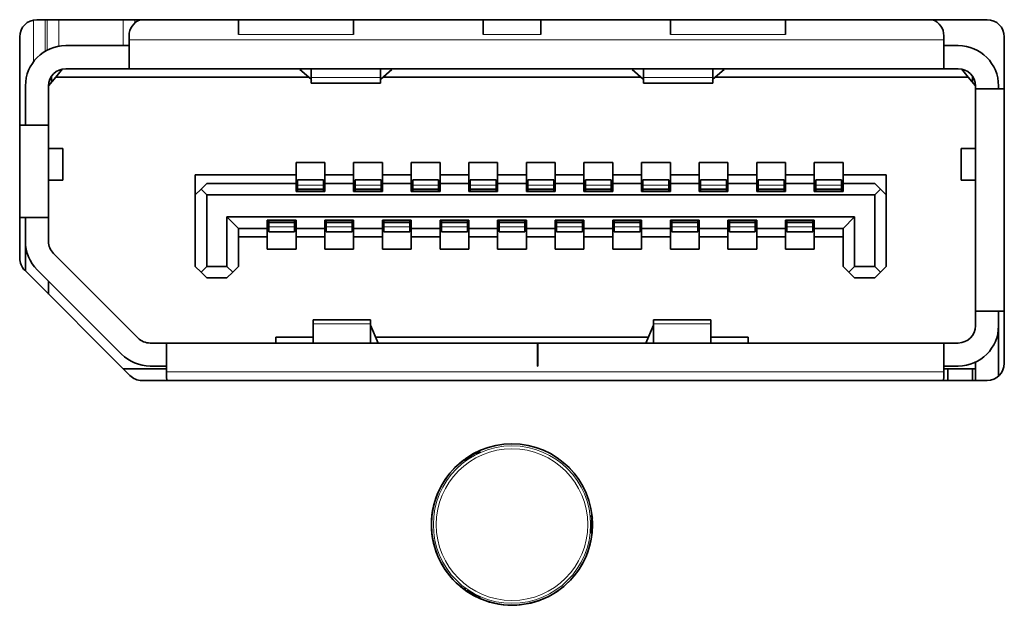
# Model space of a CAD drawing. Header units: millimetres. Extents: x 0 to 1118, y 0 to 864.
# Tile 38 of 85: x 356.01 to 361.71, y 217.65 to 221.03. Entities that reach past the tile are written whole.
import ezdxf

# ---------------------------------------------------------------- set-up
doc = ezdxf.new("R2010")
doc.units = ezdxf.units.MM

msp = doc.modelspace()

# ---------------------------------------------------------------- linework, layer by layer
at = {"color": 7, "linetype": 'Continuous', "lineweight": 18}
for p, q in [((356.0949, 220.7898), (356.0949, 221.0307)), ((356.1615, 221.0327), (356.1615, 220.8497)), ((356.1738, 220.8565), (356.1738, 221.0327)), ((356.2404, 221.0327), (356.2404, 220.8791)), ((356.6137, 220.8827), (356.6137, 221.0327)), ((356.6803, 221.0327), (356.6803, 221.0131)), ((356.6926, 221.0227), (356.6926, 221.0327)), ((357.9478, 220.9477), (357.2812, 220.9477)), ((358.6978, 220.9477), (359.0312, 220.9477)), ((360.4478, 220.9477), (359.7812, 220.9477)), ((361.3645, 220.916), (356.6478, 220.916)), ((358.1028, 220.6979), (357.7028, 220.6979)), ((360.0262, 220.6979), (359.6262, 220.6979)), ((357.7728, 220.0764), (357.6228, 220.0764)), ((357.7728, 220.0536), (357.6228, 220.0536)), ((357.7728, 220.0494), (357.6228, 220.0494)), ((358.1062, 220.0764), (357.9562, 220.0764)), ((358.1062, 220.0536), (357.9562, 220.0536)), ((358.1062, 220.0494), (357.9562, 220.0494)), ((358.4395, 220.0764), (358.2895, 220.0764)), ((358.4395, 220.0536), (358.2895, 220.0536)), ((358.4395, 220.0494), (358.2895, 220.0494)), ((358.7728, 220.0764), (358.6228, 220.0764)), ((358.7728, 220.0536), (358.6228, 220.0536)), ((358.7728, 220.0494), (358.6228, 220.0494)), ((359.1062, 220.0764), (358.9562, 220.0764)), ((359.1062, 220.0536), (358.9562, 220.0536)), ((359.1062, 220.0494), (358.9562, 220.0494)), ((359.4395, 220.0764), (359.2895, 220.0764)), ((359.4395, 220.0536), (359.2895, 220.0536)), ((359.4395, 220.0494), (359.2895, 220.0494)), ((359.7728, 220.0764), (359.6228, 220.0764)), ((359.7728, 220.0536), (359.6228, 220.0536)), ((359.7728, 220.0494), (359.6228, 220.0494)), ((360.1062, 220.0764), (359.9562, 220.0764)), ((360.1062, 220.0536), (359.9562, 220.0536)), ((360.1062, 220.0494), (359.9562, 220.0494)), ((360.4395, 220.0764), (360.2895, 220.0764)), ((360.4395, 220.0536), (360.2895, 220.0536)), ((360.4395, 220.0494), (360.2895, 220.0494)), ((360.7728, 220.0764), (360.6228, 220.0764)), ((360.7728, 220.0536), (360.6228, 220.0536)), ((360.7728, 220.0494), (360.6228, 220.0494)), ((357.4562, 219.8627), (357.6062, 219.8627)), ((357.6062, 219.8585), (357.4562, 219.8585)), ((357.7895, 219.8627), (357.9395, 219.8627)), ((357.9395, 219.8585), (357.7895, 219.8585)), ((358.1228, 219.8627), (358.2728, 219.8627)), ((358.2728, 219.8585), (358.1228, 219.8585)), ((358.4562, 219.8627), (358.6062, 219.8627)), ((358.6062, 219.8585), (358.4562, 219.8585)), ((358.7895, 219.8627), (358.9395, 219.8627)), ((358.9395, 219.8585), (358.7895, 219.8585)), ((359.1228, 219.8627), (359.2728, 219.8627)), ((359.2728, 219.8585), (359.1228, 219.8585)), ((359.4562, 219.8627), (359.6062, 219.8627)), ((359.6062, 219.8585), (359.4562, 219.8585)), ((359.7895, 219.8627), (359.9395, 219.8627)), ((359.9395, 219.8585), (359.7895, 219.8585)), ((360.1228, 219.8627), (360.2728, 219.8627)), ((360.2728, 219.8585), (360.1228, 219.8585)), ((360.4562, 219.8627), (360.6062, 219.8627)), ((360.6062, 219.8585), (360.4562, 219.8585)), ((357.6062, 219.8356), (357.4562, 219.8356)), ((357.9395, 219.8356), (357.7895, 219.8356)), ((358.2728, 219.8356), (358.1228, 219.8356)), ((358.6062, 219.8356), (358.4562, 219.8356)), ((358.9395, 219.8356), (358.7895, 219.8356)), ((359.2728, 219.8356), (359.1228, 219.8356)), ((359.6062, 219.8356), (359.4562, 219.8356)), ((359.9395, 219.8356), (359.7895, 219.8356)), ((360.2728, 219.8356), (360.1228, 219.8356)), ((360.6062, 219.8356), (360.4562, 219.8356)), ((356.0488, 219.7294), (356.0478, 219.7294)), ((357.7128, 219.2728), (358.0462, 219.2728)), ((359.6828, 219.2728), (360.0162, 219.2728)), ((356.8645, 218.996), (361.3645, 218.996)), ((358.6832, 218.542), (358.683, 218.5423)), ((358.5829, 218.4845), (358.5831, 218.4842)), ((358.6099, 218.5034), (358.6116, 218.4976)), ((358.6573, 218.524), (358.6531, 218.5284)), ((359.3273, 218.1701), (359.3276, 218.1702)), ((359.3305, 218.1373), (359.3246, 218.1387)), ((359.3246, 218.086), (359.3305, 218.0874)), ((359.3273, 218.0546), (359.3276, 218.0545)), ((358.5829, 217.7402), (358.5831, 217.7405)), ((358.6116, 217.7271), (358.6099, 217.7213)), ((358.6531, 217.6963), (358.6573, 217.7007)), ((358.683, 217.6824), (358.6832, 217.6827))]:
    msp.add_line(p, q, dxfattribs=at)
at = {"color": 7, "linetype": 'Continuous', "lineweight": 35}
for p, q in [((361.6145, 221.0327), (356.1145, 221.0327)), ((357.2812, 221.0327), (357.2812, 220.9477)), ((357.9478, 220.9477), (357.9478, 221.0327)), ((358.6978, 221.0327), (358.6978, 220.9477)), ((359.0312, 220.9477), (359.0312, 221.0327)), ((359.7812, 221.0327), (359.7812, 220.9477)), ((360.4478, 221.0327), (360.4478, 220.9477)), ((356.0145, 220.9327), (356.0145, 219.6541)), ((356.6478, 220.9394), (356.6478, 220.916)), ((361.3645, 220.916), (361.3645, 220.9394)), ((361.7145, 219.046), (361.7145, 220.9327)), ((356.2812, 220.8827), (356.6478, 220.8827)), ((356.6478, 220.916), (356.6478, 220.7494)), ((361.3645, 220.7494), (361.3645, 220.916)), ((361.3645, 220.8827), (361.4478, 220.8827)), ((356.1978, 220.6694), (356.1978, 220.7046)), ((356.2228, 220.6994), (356.2631, 220.7477)), ((356.2812, 220.7494), (356.6478, 220.7494)), ((361.3645, 220.7494), (356.6478, 220.7494)), ((357.6362, 220.7444), (357.6362, 220.7494)), ((357.7012, 220.6885), (357.6362, 220.7444)), ((357.7028, 220.7494), (357.7028, 220.6979)), ((358.1028, 220.6979), (358.1028, 220.7494)), ((358.1695, 220.7444), (358.1045, 220.6885)), ((358.1695, 220.7494), (358.1695, 220.7444)), ((359.5595, 220.7444), (359.5595, 220.7494)), ((359.5595, 220.7444), (359.6245, 220.6885)), ((359.6262, 220.7494), (359.6262, 220.6979)), ((360.0262, 220.6979), (360.0262, 220.7494)), ((360.0278, 220.6885), (360.0928, 220.7444)), ((360.0928, 220.7494), (360.0928, 220.7444)), ((361.3645, 220.7494), (361.4478, 220.7494)), ((361.4659, 220.7477), (361.5062, 220.6994)), ((361.5312, 220.6694), (361.5312, 220.7046)), ((356.0478, 220.4227), (356.0478, 220.6494)), ((356.1812, 220.6494), (356.2228, 220.6994)), ((356.1812, 220.6527), (356.1978, 220.6694)), ((356.1812, 220.6494), (356.1812, 220.4227)), ((357.6886, 220.6994), (356.2228, 220.6994)), ((357.7028, 220.6979), (357.7028, 220.666)), ((357.7028, 220.666), (358.1028, 220.666)), ((357.7028, 220.666), (358.1028, 220.666)), ((358.1028, 220.666), (358.1028, 220.6979)), ((359.612, 220.6994), (358.1171, 220.6994)), ((359.6262, 220.6979), (359.6262, 220.666)), ((359.6262, 220.666), (360.0262, 220.666)), ((359.6262, 220.666), (360.0262, 220.666)), ((360.0262, 220.666), (360.0262, 220.6979)), ((361.5062, 220.6994), (360.0404, 220.6994)), ((361.5062, 220.6994), (361.5478, 220.6494)), ((361.5478, 220.6327), (361.5478, 220.6494)), ((361.6812, 220.6494), (361.6812, 220.6327)), ((361.7145, 220.6327), (361.5478, 220.6327)), ((361.5478, 219.346), (361.5478, 220.6327)), ((356.1812, 220.4227), (356.0145, 220.4227)), ((356.1812, 220.4227), (356.1812, 219.8894)), ((356.2645, 220.2877), (356.1812, 220.2877)), ((356.2645, 220.1044), (356.2645, 220.2877)), ((356.2645, 220.1044), (356.2645, 220.2877)), ((361.4645, 220.2877), (361.4645, 220.1044)), ((361.4645, 220.2877), (361.4645, 220.1044)), ((361.5478, 220.2877), (361.4645, 220.2877)), ((357.6145, 220.206), (357.7812, 220.206)), ((357.6145, 220.136), (357.6145, 220.206)), ((357.7812, 220.206), (357.7812, 220.136)), ((357.9478, 220.206), (358.1145, 220.206)), ((357.9478, 220.136), (357.9478, 220.206)), ((358.1145, 220.206), (358.1145, 220.136)), ((358.2812, 220.206), (358.4478, 220.206)), ((358.2812, 220.136), (358.2812, 220.206)), ((358.4478, 220.206), (358.4478, 220.136)), ((358.6145, 220.206), (358.7812, 220.206)), ((358.6145, 220.136), (358.6145, 220.206)), ((358.7812, 220.206), (358.7812, 220.136)), ((358.9478, 220.206), (359.1145, 220.206)), ((358.9478, 220.136), (358.9478, 220.206)), ((359.1145, 220.206), (359.1145, 220.136)), ((359.2812, 220.206), (359.4478, 220.206)), ((359.2812, 220.136), (359.2812, 220.206)), ((359.4478, 220.206), (359.4478, 220.136)), ((359.6145, 220.206), (359.7812, 220.206)), ((359.6145, 220.136), (359.6145, 220.206)), ((359.7812, 220.206), (359.7812, 220.136)), ((359.9478, 220.206), (360.1145, 220.206)), ((359.9478, 220.136), (359.9478, 220.206)), ((360.1145, 220.206), (360.1145, 220.136)), ((360.2812, 220.206), (360.4478, 220.206)), ((360.2812, 220.136), (360.2812, 220.206)), ((360.4478, 220.206), (360.4478, 220.136)), ((360.6145, 220.206), (360.7812, 220.206)), ((360.6145, 220.136), (360.6145, 220.206)), ((360.7812, 220.206), (360.7812, 220.136)), ((357.0312, 220.136), (357.6145, 220.136)), ((357.0312, 220.136), (357.0312, 220.0194)), ((357.6145, 220.086), (357.6145, 220.136)), ((357.7812, 220.136), (357.9478, 220.136)), ((357.7812, 220.136), (357.7812, 220.086)), ((357.9478, 220.086), (357.9478, 220.136)), ((358.1145, 220.136), (358.2812, 220.136)), ((358.1145, 220.136), (358.1145, 220.086)), ((358.2812, 220.086), (358.2812, 220.136)), ((358.4478, 220.136), (358.6145, 220.136)), ((358.4478, 220.136), (358.4478, 220.086)), ((358.6145, 220.086), (358.6145, 220.136)), ((358.7812, 220.136), (358.9478, 220.136)), ((358.7812, 220.136), (358.7812, 220.086)), ((358.9478, 220.086), (358.9478, 220.136)), ((359.1145, 220.136), (359.2812, 220.136)), ((359.1145, 220.136), (359.1145, 220.086)), ((359.2812, 220.086), (359.2812, 220.136)), ((359.4478, 220.136), (359.6145, 220.136)), ((359.4478, 220.136), (359.4478, 220.086)), ((359.6145, 220.086), (359.6145, 220.136)), ((359.7812, 220.136), (359.9478, 220.136)), ((359.7812, 220.136), (359.7812, 220.086)), ((359.9478, 220.086), (359.9478, 220.136)), ((360.1145, 220.136), (360.2812, 220.136)), ((360.1145, 220.136), (360.1145, 220.086)), ((360.2812, 220.086), (360.2812, 220.136)), ((360.4478, 220.136), (360.6145, 220.136)), ((360.4478, 220.136), (360.4478, 220.086)), ((360.6145, 220.086), (360.6145, 220.136)), ((360.7812, 220.136), (361.0312, 220.136)), ((360.7812, 220.136), (360.7812, 220.086)), ((361.0312, 220.136), (361.0312, 220.0194)), ((356.1812, 220.1044), (356.2645, 220.1044)), ((357.0978, 220.086), (357.0645, 220.0527)), ((357.6145, 220.086), (357.0978, 220.086)), ((357.6145, 220.0394), (357.6145, 220.086)), ((357.7728, 220.106), (357.6228, 220.106)), ((357.6228, 220.106), (357.6228, 220.0764)), ((357.7728, 220.106), (357.7728, 220.0764)), ((357.7812, 220.086), (357.7812, 220.0394)), ((357.9478, 220.086), (357.7812, 220.086)), ((357.9478, 220.0394), (357.9478, 220.086)), ((358.1062, 220.106), (357.9562, 220.106)), ((357.9562, 220.106), (357.9562, 220.0764)), ((358.1062, 220.106), (358.1062, 220.0764)), ((358.1145, 220.086), (358.1145, 220.0394)), ((358.2812, 220.086), (358.1145, 220.086)), ((358.2812, 220.0394), (358.2812, 220.086)), ((358.4395, 220.106), (358.2895, 220.106)), ((358.2895, 220.106), (358.2895, 220.0764)), ((358.4395, 220.106), (358.4395, 220.0764)), ((358.4478, 220.086), (358.4478, 220.0394)), ((358.6145, 220.086), (358.4478, 220.086)), ((358.6145, 220.0394), (358.6145, 220.086)), ((358.7728, 220.106), (358.6228, 220.106)), ((358.6228, 220.106), (358.6228, 220.0764)), ((358.7728, 220.106), (358.7728, 220.0764)), ((358.7812, 220.086), (358.7812, 220.0394)), ((358.9478, 220.086), (358.7812, 220.086)), ((358.9478, 220.0394), (358.9478, 220.086)), ((359.1062, 220.106), (358.9562, 220.106)), ((358.9562, 220.106), (358.9562, 220.0764)), ((359.1062, 220.106), (359.1062, 220.0764)), ((359.1145, 220.086), (359.1145, 220.0394)), ((359.2812, 220.086), (359.1145, 220.086)), ((359.2812, 220.0394), (359.2812, 220.086)), ((359.4395, 220.106), (359.2895, 220.106)), ((359.2895, 220.106), (359.2895, 220.0764)), ((359.4395, 220.106), (359.4395, 220.0764)), ((359.4478, 220.086), (359.4478, 220.0394)), ((359.6145, 220.086), (359.4478, 220.086)), ((359.6145, 220.0394), (359.6145, 220.086)), ((359.7728, 220.106), (359.6228, 220.106)), ((359.6228, 220.106), (359.6228, 220.0764)), ((359.7728, 220.106), (359.7728, 220.0764)), ((359.7812, 220.086), (359.7812, 220.0394)), ((359.9478, 220.086), (359.7812, 220.086)), ((359.9478, 220.0394), (359.9478, 220.086)), ((360.1062, 220.106), (359.9562, 220.106)), ((359.9562, 220.106), (359.9562, 220.0764)), ((360.1062, 220.106), (360.1062, 220.0764)), ((360.1145, 220.086), (360.1145, 220.0394)), ((360.2812, 220.086), (360.1145, 220.086)), ((360.2812, 220.0394), (360.2812, 220.086)), ((360.4395, 220.106), (360.2895, 220.106)), ((360.2895, 220.106), (360.2895, 220.0764)), ((360.4395, 220.106), (360.4395, 220.0764)), ((360.4478, 220.086), (360.4478, 220.0394)), ((360.6145, 220.086), (360.4478, 220.086)), ((360.6145, 220.0394), (360.6145, 220.086)), ((360.7728, 220.106), (360.6228, 220.106)), ((360.6228, 220.106), (360.6228, 220.0764)), ((360.7728, 220.106), (360.7728, 220.0764)), ((360.7812, 220.086), (360.7812, 220.0394)), ((360.9645, 220.086), (360.7812, 220.086)), ((360.9978, 220.0527), (360.9645, 220.086)), ((361.4645, 220.1044), (361.5478, 220.1044)), ((357.0312, 220.0194), (357.0645, 220.0527)), ((357.0645, 220.0527), (357.0978, 220.0194)), ((357.7812, 220.0394), (357.6145, 220.0394)), ((357.6228, 220.0764), (357.6228, 220.0536)), ((357.6228, 220.0536), (357.6228, 220.0494)), ((357.6228, 220.0494), (357.6228, 220.0394)), ((357.7728, 220.0764), (357.7728, 220.0536)), ((357.7728, 220.0536), (357.7728, 220.0494)), ((357.7728, 220.0494), (357.7728, 220.0394)), ((358.1145, 220.0394), (357.9478, 220.0394)), ((357.9562, 220.0764), (357.9562, 220.0536)), ((357.9562, 220.0536), (357.9562, 220.0494)), ((357.9562, 220.0494), (357.9562, 220.0394)), ((358.1062, 220.0764), (358.1062, 220.0536)), ((358.1062, 220.0536), (358.1062, 220.0494)), ((358.1062, 220.0494), (358.1062, 220.0394)), ((358.4478, 220.0394), (358.2812, 220.0394)), ((358.2895, 220.0764), (358.2895, 220.0536)), ((358.2895, 220.0536), (358.2895, 220.0494)), ((358.2895, 220.0494), (358.2895, 220.0394)), ((358.4395, 220.0764), (358.4395, 220.0536)), ((358.4395, 220.0536), (358.4395, 220.0494)), ((358.4395, 220.0494), (358.4395, 220.0394)), ((358.7812, 220.0394), (358.6145, 220.0394)), ((358.6228, 220.0764), (358.6228, 220.0536)), ((358.6228, 220.0536), (358.6228, 220.0494)), ((358.6228, 220.0494), (358.6228, 220.0394)), ((358.7728, 220.0764), (358.7728, 220.0536)), ((358.7728, 220.0536), (358.7728, 220.0494)), ((358.7728, 220.0494), (358.7728, 220.0394)), ((359.1145, 220.0394), (358.9478, 220.0394)), ((358.9562, 220.0764), (358.9562, 220.0536)), ((358.9562, 220.0536), (358.9562, 220.0494)), ((358.9562, 220.0494), (358.9562, 220.0394)), ((359.1062, 220.0764), (359.1062, 220.0536)), ((359.1062, 220.0536), (359.1062, 220.0494)), ((359.1062, 220.0494), (359.1062, 220.0394)), ((359.4478, 220.0394), (359.2812, 220.0394)), ((359.2895, 220.0764), (359.2895, 220.0536)), ((359.2895, 220.0536), (359.2895, 220.0494)), ((359.2895, 220.0494), (359.2895, 220.0394)), ((359.4395, 220.0764), (359.4395, 220.0536)), ((359.4395, 220.0536), (359.4395, 220.0494)), ((359.4395, 220.0494), (359.4395, 220.0394)), ((359.7812, 220.0394), (359.6145, 220.0394)), ((359.6228, 220.0764), (359.6228, 220.0536)), ((359.6228, 220.0536), (359.6228, 220.0494)), ((359.6228, 220.0494), (359.6228, 220.0394)), ((359.7728, 220.0764), (359.7728, 220.0536)), ((359.7728, 220.0536), (359.7728, 220.0494)), ((359.7728, 220.0494), (359.7728, 220.0394)), ((360.1145, 220.0394), (359.9478, 220.0394)), ((359.9562, 220.0764), (359.9562, 220.0536)), ((359.9562, 220.0536), (359.9562, 220.0494)), ((359.9562, 220.0494), (359.9562, 220.0394)), ((360.1062, 220.0764), (360.1062, 220.0536)), ((360.1062, 220.0536), (360.1062, 220.0494)), ((360.1062, 220.0494), (360.1062, 220.0394)), ((360.4478, 220.0394), (360.2812, 220.0394)), ((360.2895, 220.0764), (360.2895, 220.0536)), ((360.2895, 220.0536), (360.2895, 220.0494)), ((360.2895, 220.0494), (360.2895, 220.0394)), ((360.4395, 220.0764), (360.4395, 220.0536)), ((360.4395, 220.0536), (360.4395, 220.0494)), ((360.4395, 220.0494), (360.4395, 220.0394)), ((360.7812, 220.0394), (360.6145, 220.0394)), ((360.6228, 220.0764), (360.6228, 220.0536)), ((360.6228, 220.0536), (360.6228, 220.0494)), ((360.6228, 220.0494), (360.6228, 220.0394)), ((360.7728, 220.0764), (360.7728, 220.0536)), ((360.7728, 220.0536), (360.7728, 220.0494)), ((360.7728, 220.0494), (360.7728, 220.0394)), ((360.9645, 220.0194), (360.9978, 220.0527)), ((360.9978, 220.0527), (361.0312, 220.0194)), ((357.0312, 219.606), (357.0312, 220.0194)), ((357.0978, 220.0194), (357.0978, 219.606)), ((360.9645, 220.0194), (357.0978, 220.0194)), ((360.9645, 219.606), (360.9645, 220.0194)), ((361.0312, 220.0194), (361.0312, 219.606)), ((356.0145, 219.8894), (356.1812, 219.8894)), ((356.0478, 219.8894), (356.0478, 219.7508)), ((356.1812, 219.7508), (356.1812, 219.8894)), ((357.2145, 219.8927), (360.8478, 219.8927)), ((357.2145, 219.606), (357.2145, 219.8927)), ((357.2145, 219.8927), (357.2812, 219.826)), ((357.4478, 219.8727), (357.6145, 219.8727)), ((357.4478, 219.826), (357.4478, 219.8727)), ((357.4562, 219.8727), (357.4562, 219.8627)), ((357.4562, 219.8627), (357.4562, 219.8585)), ((357.4562, 219.8585), (357.4562, 219.8356)), ((357.6062, 219.8727), (357.6062, 219.8627)), ((357.6062, 219.8627), (357.6062, 219.8585)), ((357.6062, 219.8585), (357.6062, 219.8356)), ((357.6145, 219.8727), (357.6145, 219.826)), ((357.7812, 219.8727), (357.9478, 219.8727)), ((357.7812, 219.826), (357.7812, 219.8727)), ((357.7895, 219.8727), (357.7895, 219.8627)), ((357.7895, 219.8627), (357.7895, 219.8585)), ((357.7895, 219.8585), (357.7895, 219.8356)), ((357.9395, 219.8727), (357.9395, 219.8627)), ((357.9395, 219.8627), (357.9395, 219.8585)), ((357.9395, 219.8585), (357.9395, 219.8356)), ((357.9478, 219.8727), (357.9478, 219.826)), ((358.1145, 219.8727), (358.2812, 219.8727)), ((358.1145, 219.826), (358.1145, 219.8727)), ((358.1228, 219.8727), (358.1228, 219.8627)), ((358.1228, 219.8627), (358.1228, 219.8585)), ((358.1228, 219.8585), (358.1228, 219.8356)), ((358.2728, 219.8727), (358.2728, 219.8627)), ((358.2728, 219.8627), (358.2728, 219.8585)), ((358.2728, 219.8585), (358.2728, 219.8356)), ((358.2812, 219.8727), (358.2812, 219.826)), ((358.4478, 219.8727), (358.6145, 219.8727)), ((358.4478, 219.826), (358.4478, 219.8727)), ((358.4562, 219.8727), (358.4562, 219.8627)), ((358.4562, 219.8627), (358.4562, 219.8585)), ((358.4562, 219.8585), (358.4562, 219.8356)), ((358.6062, 219.8727), (358.6062, 219.8627)), ((358.6062, 219.8627), (358.6062, 219.8585)), ((358.6062, 219.8585), (358.6062, 219.8356)), ((358.6145, 219.8727), (358.6145, 219.826)), ((358.7812, 219.8727), (358.9478, 219.8727)), ((358.7812, 219.826), (358.7812, 219.8727)), ((358.7895, 219.8727), (358.7895, 219.8627)), ((358.7895, 219.8627), (358.7895, 219.8585)), ((358.7895, 219.8585), (358.7895, 219.8356)), ((358.9395, 219.8727), (358.9395, 219.8627)), ((358.9395, 219.8627), (358.9395, 219.8585)), ((358.9395, 219.8585), (358.9395, 219.8356)), ((358.9478, 219.8727), (358.9478, 219.826)), ((359.1145, 219.8727), (359.2812, 219.8727)), ((359.1145, 219.826), (359.1145, 219.8727)), ((359.1228, 219.8727), (359.1228, 219.8627)), ((359.1228, 219.8627), (359.1228, 219.8585)), ((359.1228, 219.8585), (359.1228, 219.8356)), ((359.2728, 219.8727), (359.2728, 219.8627)), ((359.2728, 219.8627), (359.2728, 219.8585)), ((359.2728, 219.8585), (359.2728, 219.8356)), ((359.2812, 219.8727), (359.2812, 219.826)), ((359.4478, 219.8727), (359.6145, 219.8727)), ((359.4478, 219.826), (359.4478, 219.8727)), ((359.4562, 219.8727), (359.4562, 219.8627)), ((359.4562, 219.8627), (359.4562, 219.8585)), ((359.4562, 219.8585), (359.4562, 219.8356)), ((359.6062, 219.8727), (359.6062, 219.8627)), ((359.6062, 219.8627), (359.6062, 219.8585)), ((359.6062, 219.8585), (359.6062, 219.8356)), ((359.6145, 219.8727), (359.6145, 219.826)), ((359.7812, 219.8727), (359.9478, 219.8727)), ((359.7812, 219.826), (359.7812, 219.8727)), ((359.7895, 219.8727), (359.7895, 219.8627)), ((359.7895, 219.8627), (359.7895, 219.8585)), ((359.7895, 219.8585), (359.7895, 219.8356)), ((359.9395, 219.8727), (359.9395, 219.8627)), ((359.9395, 219.8627), (359.9395, 219.8585)), ((359.9395, 219.8585), (359.9395, 219.8356)), ((359.9478, 219.8727), (359.9478, 219.826)), ((360.1145, 219.8727), (360.2812, 219.8727)), ((360.1145, 219.826), (360.1145, 219.8727)), ((360.1228, 219.8727), (360.1228, 219.8627)), ((360.1228, 219.8627), (360.1228, 219.8585)), ((360.1228, 219.8585), (360.1228, 219.8356)), ((360.2728, 219.8727), (360.2728, 219.8627)), ((360.2728, 219.8627), (360.2728, 219.8585)), ((360.2728, 219.8585), (360.2728, 219.8356)), ((360.2812, 219.8727), (360.2812, 219.826)), ((360.4478, 219.8727), (360.6145, 219.8727)), ((360.4478, 219.826), (360.4478, 219.8727)), ((360.4562, 219.8727), (360.4562, 219.8627)), ((360.4562, 219.8627), (360.4562, 219.8585)), ((360.4562, 219.8585), (360.4562, 219.8356)), ((360.6062, 219.8727), (360.6062, 219.8627)), ((360.6062, 219.8627), (360.6062, 219.8585)), ((360.6062, 219.8585), (360.6062, 219.8356)), ((360.6145, 219.8727), (360.6145, 219.826)), ((360.7812, 219.826), (360.8478, 219.8927)), ((360.8478, 219.606), (360.8478, 219.8927)), ((357.2812, 219.826), (357.4478, 219.826)), ((357.2812, 219.826), (357.2812, 219.606)), ((357.4478, 219.776), (357.4478, 219.826)), ((357.4562, 219.8356), (357.4562, 219.806)), ((357.6062, 219.806), (357.4562, 219.806)), ((357.6062, 219.8356), (357.6062, 219.806)), ((357.6145, 219.826), (357.7812, 219.826)), ((357.6145, 219.826), (357.6145, 219.776)), ((357.7812, 219.776), (357.7812, 219.826)), ((357.7895, 219.8356), (357.7895, 219.806)), ((357.9395, 219.806), (357.7895, 219.806)), ((357.9395, 219.8356), (357.9395, 219.806)), ((357.9478, 219.826), (358.1145, 219.826)), ((357.9478, 219.826), (357.9478, 219.776)), ((358.1145, 219.776), (358.1145, 219.826)), ((358.1228, 219.8356), (358.1228, 219.806)), ((358.2728, 219.806), (358.1228, 219.806)), ((358.2728, 219.8356), (358.2728, 219.806)), ((358.2812, 219.826), (358.4478, 219.826)), ((358.2812, 219.826), (358.2812, 219.776)), ((358.4478, 219.776), (358.4478, 219.826)), ((358.4562, 219.8356), (358.4562, 219.806)), ((358.6062, 219.806), (358.4562, 219.806)), ((358.6062, 219.8356), (358.6062, 219.806)), ((358.6145, 219.826), (358.7812, 219.826)), ((358.6145, 219.826), (358.6145, 219.776)), ((358.7812, 219.776), (358.7812, 219.826)), ((358.7895, 219.8356), (358.7895, 219.806)), ((358.9395, 219.806), (358.7895, 219.806)), ((358.9395, 219.8356), (358.9395, 219.806)), ((358.9478, 219.826), (359.1145, 219.826)), ((358.9478, 219.826), (358.9478, 219.776)), ((359.1145, 219.776), (359.1145, 219.826)), ((359.1228, 219.8356), (359.1228, 219.806)), ((359.2728, 219.806), (359.1228, 219.806)), ((359.2728, 219.8356), (359.2728, 219.806)), ((359.2812, 219.826), (359.4478, 219.826)), ((359.2812, 219.826), (359.2812, 219.776)), ((359.4478, 219.776), (359.4478, 219.826)), ((359.4562, 219.8356), (359.4562, 219.806)), ((359.6062, 219.806), (359.4562, 219.806)), ((359.6062, 219.8356), (359.6062, 219.806)), ((359.6145, 219.826), (359.7812, 219.826)), ((359.6145, 219.826), (359.6145, 219.776)), ((359.7812, 219.776), (359.7812, 219.826)), ((359.7895, 219.8356), (359.7895, 219.806)), ((359.9395, 219.806), (359.7895, 219.806)), ((359.9395, 219.8356), (359.9395, 219.806)), ((359.9478, 219.826), (360.1145, 219.826)), ((359.9478, 219.826), (359.9478, 219.776)), ((360.1145, 219.776), (360.1145, 219.826)), ((360.1228, 219.8356), (360.1228, 219.806)), ((360.2728, 219.806), (360.1228, 219.806)), ((360.2728, 219.8356), (360.2728, 219.806)), ((360.2812, 219.826), (360.4478, 219.826)), ((360.2812, 219.826), (360.2812, 219.776)), ((360.4478, 219.776), (360.4478, 219.826)), ((360.4562, 219.8356), (360.4562, 219.806)), ((360.6062, 219.806), (360.4562, 219.806)), ((360.6062, 219.8356), (360.6062, 219.806)), ((360.6145, 219.826), (360.7812, 219.826)), ((360.6145, 219.826), (360.6145, 219.776)), ((360.7812, 219.606), (360.7812, 219.826)), ((357.4478, 219.776), (357.2812, 219.776)), ((357.4478, 219.706), (357.4478, 219.776)), ((357.7812, 219.776), (357.6145, 219.776)), ((357.6145, 219.776), (357.6145, 219.706)), ((357.7812, 219.706), (357.7812, 219.776)), ((358.1145, 219.776), (357.9478, 219.776)), ((357.9478, 219.776), (357.9478, 219.706)), ((358.1145, 219.706), (358.1145, 219.776)), ((358.4478, 219.776), (358.2812, 219.776)), ((358.2812, 219.776), (358.2812, 219.706)), ((358.4478, 219.706), (358.4478, 219.776)), ((358.7812, 219.776), (358.6145, 219.776)), ((358.6145, 219.776), (358.6145, 219.706)), ((358.7812, 219.706), (358.7812, 219.776)), ((359.1145, 219.776), (358.9478, 219.776)), ((358.9478, 219.776), (358.9478, 219.706)), ((359.1145, 219.706), (359.1145, 219.776)), ((359.4478, 219.776), (359.2812, 219.776)), ((359.2812, 219.776), (359.2812, 219.706)), ((359.4478, 219.706), (359.4478, 219.776)), ((359.7812, 219.776), (359.6145, 219.776)), ((359.6145, 219.776), (359.6145, 219.706)), ((359.7812, 219.706), (359.7812, 219.776)), ((360.1145, 219.776), (359.9478, 219.776)), ((359.9478, 219.776), (359.9478, 219.706)), ((360.1145, 219.706), (360.1145, 219.776)), ((360.4478, 219.776), (360.2812, 219.776)), ((360.2812, 219.776), (360.2812, 219.706)), ((360.4478, 219.706), (360.4478, 219.776)), ((360.7812, 219.776), (360.6145, 219.776)), ((360.6145, 219.776), (360.6145, 219.706)), ((356.0478, 219.5794), (356.0478, 219.7294)), ((356.6986, 219.192), (356.2105, 219.6801)), ((357.6145, 219.706), (357.4478, 219.706)), ((357.9478, 219.706), (357.7812, 219.706)), ((358.2812, 219.706), (358.1145, 219.706)), ((358.6145, 219.706), (358.4478, 219.706)), ((358.9478, 219.706), (358.7812, 219.706)), ((359.2812, 219.706), (359.1145, 219.706)), ((359.6145, 219.706), (359.4478, 219.706)), ((359.9478, 219.706), (359.7812, 219.706)), ((360.2812, 219.706), (360.1145, 219.706)), ((360.6145, 219.706), (360.4478, 219.706)), ((356.0438, 219.5834), (356.6519, 218.9753)), ((356.6043, 219.0977), (356.1162, 219.5858)), ((357.0645, 219.5727), (357.0312, 219.606)), ((357.0645, 219.5727), (357.0978, 219.606)), ((357.0978, 219.5394), (357.0645, 219.5727)), ((357.0978, 219.606), (357.2145, 219.606)), ((357.2478, 219.5727), (357.2145, 219.606)), ((357.2478, 219.5727), (357.2145, 219.5394)), ((357.2478, 219.5727), (357.2812, 219.606)), ((360.7812, 219.606), (360.8145, 219.5727)), ((360.8478, 219.606), (360.8145, 219.5727)), ((360.8478, 219.5394), (360.8145, 219.5727)), ((360.8478, 219.606), (360.9645, 219.606)), ((360.9645, 219.606), (360.9978, 219.5727)), ((360.9978, 219.5727), (360.9645, 219.5394)), ((360.9978, 219.5727), (361.0312, 219.606)), ((356.1812, 219.5208), (356.1812, 219.446)), ((357.0978, 219.5394), (357.2145, 219.5394)), ((360.8478, 219.5394), (360.9645, 219.5394)), ((361.5478, 219.346), (361.7145, 219.346)), ((361.5478, 219.346), (361.5478, 219.2627)), ((361.6812, 219.346), (361.6812, 219.2627)), ((358.0462, 219.296), (357.7128, 219.296)), ((358.0462, 219.296), (357.7128, 219.296)), ((357.7128, 219.296), (357.7128, 219.2728)), ((358.0462, 219.2728), (358.0462, 219.296)), ((360.0162, 219.296), (359.6828, 219.296)), ((360.0162, 219.296), (359.6828, 219.296)), ((359.6828, 219.296), (359.6828, 219.2728)), ((360.0162, 219.2728), (360.0162, 219.296)), ((357.7128, 219.2728), (357.7128, 219.1627)), ((358.0462, 219.1627), (358.0462, 219.2728)), ((358.0462, 219.2656), (358.09, 219.1627)), ((359.639, 219.1627), (359.6828, 219.2656)), ((359.6828, 219.2728), (359.6828, 219.1627)), ((360.0162, 219.1627), (360.0162, 219.2728)), ((361.6812, 219.2627), (361.6812, 218.9715)), ((357.4978, 219.196), (357.7128, 219.196)), ((357.4978, 219.1627), (357.4978, 219.196)), ((358.0758, 219.196), (359.6532, 219.196)), ((360.0162, 219.196), (360.2312, 219.196)), ((360.2312, 219.196), (360.2312, 219.1627)), ((356.8645, 219.1627), (356.7693, 219.1627)), ((356.8645, 219.1627), (359.0112, 219.1627)), ((356.8645, 219.1627), (356.8645, 218.996)), ((359.0112, 219.0294), (359.0112, 219.1627)), ((359.0112, 219.1627), (359.0145, 219.1627)), ((359.0145, 219.1627), (361.3645, 219.1627)), ((359.0145, 219.1627), (359.0145, 219.0294)), ((361.3645, 218.996), (361.3645, 219.1627)), ((361.3645, 219.1627), (361.4478, 219.1627)), ((361.5478, 218.946), (361.5478, 219.0519)), ((356.6145, 219.0127), (356.8645, 219.0127)), ((356.7693, 219.0294), (356.8645, 219.0294)), ((356.8645, 218.996), (356.8645, 218.966)), ((359.0145, 219.0294), (359.0112, 219.0294)), ((361.4478, 219.0294), (361.3645, 219.0294)), ((361.3645, 219.0127), (361.3878, 219.0127)), ((361.3645, 218.966), (361.3645, 218.996)), ((361.3878, 218.946), (361.3878, 219.0127)), ((361.5312, 219.0127), (361.3878, 219.0127)), ((361.5312, 219.0127), (361.5312, 218.946)), ((361.5312, 219.0127), (361.5478, 219.0127)), ((356.7226, 218.946), (361.6145, 218.946))]:
    msp.add_line(p, q, dxfattribs=at)
at = {"color": 7, "linetype": 'Continuous', "lineweight": 35, "flags": 128}
for points in [[(356.8667, 218.946), (356.8663, 218.9478), (356.8645, 218.966)], [(356.8667, 218.946), (356.8663, 218.9478), (356.8645, 218.966)], [(361.3623, 218.946), (361.3627, 218.9478), (361.3645, 218.966)], [(361.3623, 218.946), (361.3627, 218.9478), (361.3645, 218.966)]]:
    msp.add_lwpolyline(points, dxfattribs=at)
at = {"color": 7, "linetype": 'Continuous', "lineweight": 18, "flags": 128}
for points in [[(358.6832, 218.542), (358.6808, 218.5412), (358.6803, 218.5411)], [(358.5853, 218.4863), (358.5849, 218.4859), (358.5831, 218.4842)], [(359.3273, 218.1701), (359.3278, 218.1677), (359.3279, 218.1672)], [(359.3273, 218.0546), (359.3278, 218.057), (359.3279, 218.0575)], [(358.5853, 217.7384), (358.5849, 217.7388), (358.5831, 217.7405)], [(358.6803, 217.6836), (358.6808, 217.6835), (358.6832, 217.6827)]]:
    msp.add_lwpolyline(points, dxfattribs=at)
at = {"color": 7, "linetype": 'Continuous', "lineweight": 35}
msp.add_circle((358.8645, 218.1124), 0.4667, dxfattribs=at)
at = {"color": 7, "linetype": 'Continuous', "lineweight": 18}
for radius in [0.4553, 0.4387]:
    msp.add_circle((358.8645, 218.1124), radius, dxfattribs=at)
at = {"color": 7, "linetype": 'Continuous', "lineweight": 35}
for centre, radius, start, end in [((356.1145, 220.9327), 0.1, 90, 180), ((356.7478, 220.9394), 0.1, 111.0395, 180), ((361.2645, 220.9394), 0.1, 0, 68.9605), ((361.6145, 220.9327), 0.1, 0, 90), ((356.2812, 220.6494), 0.2333, 90, 180), ((361.4478, 220.6494), 0.2333, 0, 90), ((356.2812, 220.6494), 0.1, 90, 180), ((361.4478, 220.6494), 0.1, 0, 90), ((356.2812, 219.7508), 0.2333, 180, 225), ((356.2812, 219.7508), 0.1, 180, 225), ((356.1145, 219.6541), 0.1, 180, 225), ((361.4478, 219.2627), 0.1, 270, 0), ((361.4478, 219.2627), 0.2333, 270, 0), ((356.7693, 219.2627), 0.1, 225, 270), ((356.7693, 219.2627), 0.2333, 225, 270), ((361.6145, 219.046), 0.1, 270, 0), ((356.7226, 219.046), 0.1, 225, 270), ((358.8645, 218.1124), 0.4664, 127.117, 232.883), ((358.8645, 218.1124), 0.4664, 247.117, 352.883)]:
    msp.add_arc(centre, radius, start, end, dxfattribs=at)
at = {"color": 7, "linetype": 'Continuous', "lineweight": 18}
for centre, radius, start, end in [((358.8645, 218.1124), 0.4664, 7.117, 112.883), ((358.0427, 216.9887), 1.5901, 69.8274, 70.135), ((358.5812, 218.4947), 0.0167, 306.5519, 2.0551), ((358.6149, 218.4996), 0.00381, 212.0946, 250.8518), ((358.654, 218.5222), 0.00381, 349.1482, 27.9054), ((358.675, 218.5489), 0.0167, 237.945, 293.448), ((358.3023, 219.3859), 1.5901, 309.8274, 310.135), ((359.3373, 218.1666), 0.0167, 186.552, 242.055), ((359.3247, 218.1349), 0.00381, 92.0946, 130.8518), ((359.3247, 218.0898), 0.00381, 229.1482, 267.9054), ((359.3373, 218.0582), 0.0167, 117.9451, 173.448), ((358.0406, 219.2419), 1.5964, 289.8656, 290.172), ((358.5812, 217.73), 0.0167, 357.9452, 53.4481), ((358.654, 217.7025), 0.00381, 332.0946, 10.8518), ((358.675, 217.6758), 0.0167, 66.5519, 122.0551)]:
    msp.add_arc(centre, radius, start, end, dxfattribs=at)
at = {"color": 7, "linetype": 'Continuous', "lineweight": 35}
for centre, start_param, end_param in [((357.7094, 220.8994), 2.698682, 2.791636), ((358.0963, 220.8994), 3.491549, 3.584504), ((359.6327, 220.8994), 2.698682, 2.791636), ((360.0196, 220.8994), 3.491549, 3.584504)]:
    msp.add_ellipse(centre, major_axis=(0, 0.2333), ratio=0.081633, start_param=start_param, end_param=end_param, dxfattribs=at)
at = {"color": 7, "linetype": 'Continuous', "lineweight": 18}
for centre, major_axis, start_param, end_param in [((358.8649, 218.1116), (-0.2308, 0.3998), 6.225992, 6.340379), ((358.8636, 218.1124), (0.4617, 0), 6.225992, 6.340379), ((358.8649, 218.1131), (0.2308, 0.3998), 3.084399, 3.198786)]:
    msp.add_ellipse(centre, major_axis=major_axis, ratio=0.999578, start_param=start_param, end_param=end_param, dxfattribs=at)
for points, knots in [([(358.6136, 218.496), (358.6118, 218.4948), (358.6082, 218.4924), (358.6029, 218.4889), (358.5977, 218.4854), (358.5926, 218.4819), (358.5913, 218.4813), (358.5911, 218.4813), (358.5911, 218.4813)], [0, 0, 0, 0, 0.106203, 0.213089, 0.349307, 0.572631, 0.997278, 1, 1, 1, 1]), ([(358.6116, 218.4976), (358.6112, 218.4972), (358.6103, 218.4965), (358.6088, 218.4956), (358.6075, 218.4948), (358.6055, 218.494), (358.6027, 218.4936), (358.5997, 218.4947), (358.5981, 218.4968), (358.5974, 218.4986), (358.5973, 218.499)], [0, 0, 0, 0, 0.039053, 0.074176, 0.114244, 0.153508, 0.274923, 0.507946, 0.886254, 1, 1, 1, 1]), ([(358.6633, 218.5371), (358.6643, 218.5356), (358.6658, 218.5335), (358.6653, 218.53), (358.664, 218.528), (358.6621, 218.5264), (358.6609, 218.5256), (358.6595, 218.5249), (358.6583, 218.5243), (358.6576, 218.5241), (358.6573, 218.524)], [0, 0, 0, 0, 0.481674, 0.669596, 0.834049, 0.880384, 0.911463, 0.948744, 0.981439, 1, 1, 1, 1]), ([(358.6817, 218.5336), (358.6812, 218.5333), (358.6806, 218.5328), (358.6755, 218.5302), (358.6705, 218.5278), (358.6646, 218.5249), (358.6604, 218.5228), (358.6582, 218.5217), (358.6577, 218.5215)], [0, 0, 0, 0, 0.418026, 0.594815, 0.771695, 0.873161, 0.974276, 1, 1, 1, 1]), ([(359.3246, 218.1387), (359.3245, 218.1393), (359.3243, 218.1404), (359.3242, 218.1422), (359.3243, 218.1437), (359.3246, 218.1458), (359.3256, 218.1484), (359.328, 218.1505), (359.3307, 218.1508), (359.3326, 218.1505), (359.333, 218.1505)], [0, 0, 0, 0, 0.039053, 0.074176, 0.114244, 0.153508, 0.274923, 0.507946, 0.886254, 1, 1, 1, 1]), ([(359.3208, 218.0601), (359.3207, 218.0606), (359.3206, 218.0614), (359.3209, 218.0671), (359.3213, 218.0726), (359.3217, 218.0792), (359.322, 218.0839), (359.3222, 218.0864), (359.3222, 218.0869)], [0, 0, 0, 0, 0.4180259, 0.5948154, 0.7716952, 0.8731613, 0.9742761, 1, 1, 1, 1]), ([(359.3222, 218.0869), (359.3226, 218.098), (359.3233, 218.115), (359.3225, 218.132), (359.3222, 218.1378)], [0, 0, 0, 0, 0.655623, 1, 1, 1, 1]), ([(358.5973, 217.7257), (358.598, 217.7274), (358.5991, 217.7297), (358.6024, 217.731), (358.6048, 217.7309), (358.6072, 217.73), (358.6085, 217.7294), (358.6097, 217.7286), (358.6108, 217.7278), (358.6114, 217.7273), (358.6116, 217.7271)], [0, 0, 0, 0, 0.481674, 0.669596, 0.834049, 0.880384, 0.911463, 0.948744, 0.981439, 1, 1, 1, 1]), ([(358.6136, 217.7287), (358.623, 217.7228), (358.6374, 217.7137), (358.6525, 217.7059), (358.6577, 217.7032)], [0, 0, 0, 0, 0.655623, 1, 1, 1, 1]), ([(358.6577, 217.7032), (358.6596, 217.7023), (358.6635, 217.7003), (358.6692, 217.6976), (358.6748, 217.6948), (358.6804, 217.692), (358.6816, 217.6913), (358.6817, 217.6911), (358.6817, 217.6911)], [0, 0, 0, 0, 0.106203, 0.213089, 0.349307, 0.572631, 0.997278, 1, 1, 1, 1])]:
    msp.add_open_spline(points, degree=3, knots=knots, dxfattribs=at)

doc.saveas('drawing.dxf')
